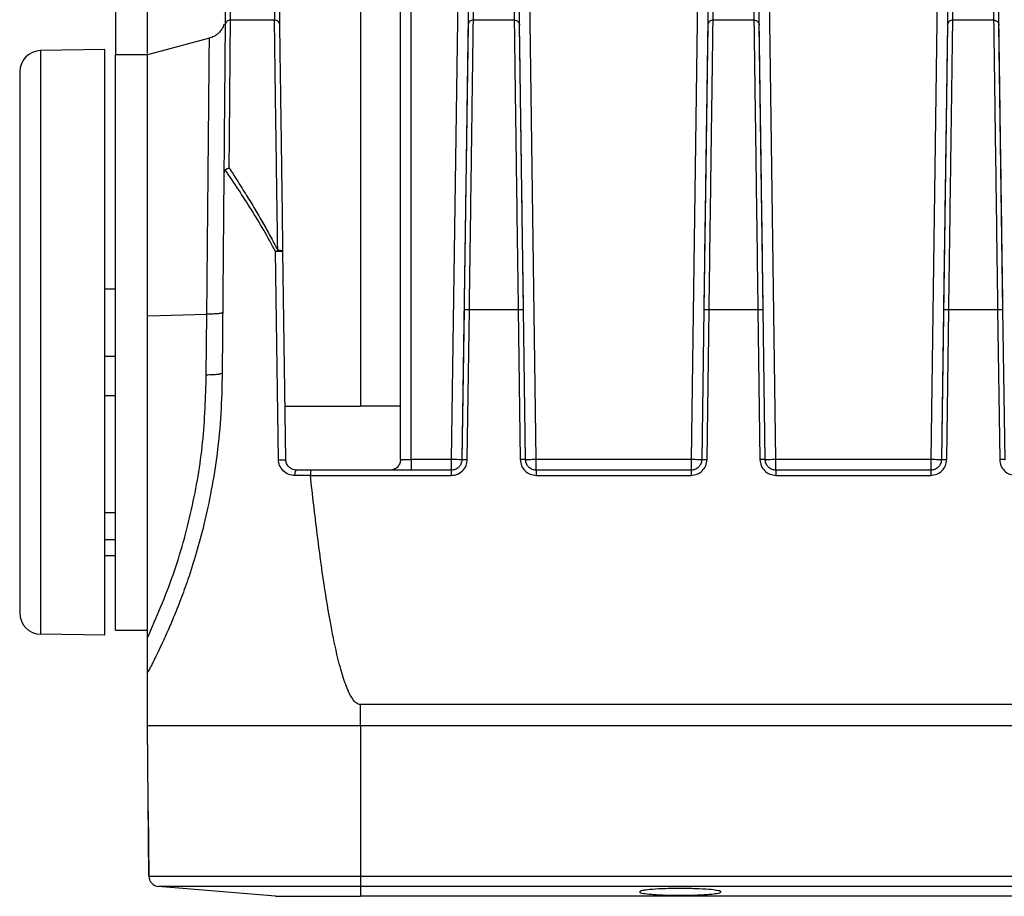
# Model space of a CAD drawing. Header units: millimetres. Extents: x -400 to 1650, y 544 to 1669.
# Tile 9 of 33: x 45 to 138, y 1546 to 1628. Entities that reach past the tile are written whole.
import ezdxf

# ---------------------------------------------------------------- set-up
doc = ezdxf.new("R2010")
doc.units = ezdxf.units.MM

# ---------------------------------------------------------------- blocks, each defined once
blk = doc.blocks.new('Drawing View10')
at = {"color": 7, "linetype": 'Continuous', "lineweight": 25}
for p, q in [((-344.653, 34.816), (-345.692, -39.553)), ((-337.719, -39.557), (-338.725, 32.499)), ((-322.185, 32.499), (-323.192, -39.557)), ((-315.219, -39.557), (-316.225, 32.499)), ((-299.685, 32.499), (-300.692, -39.557)), ((-350.455, -39.553), (-350.455, 31.815)), ((-349.455, -39.553), (-349.455, 31.815)), ((-377.205, 23.447), (-377.205, -1.553)), ((-374.205, -1.42), (-374.205, 23.447)), ((-354.205, 23.447), (-354.205, -34.553)), ((-366.8, 15.025), (-366.92, 1.24)), ((-366.42, 1.7), (-366.299, 15.487)), ((-362.481, 15.487), (-362.289, 1.7)), ((-361.789, 1.243), (-361.982, 15.028)), ((-343.929, 15.028), (-344.122, 1.242)), ((-343.622, 1.7), (-343.429, 15.487)), ((-339.981, 15.487), (-339.789, 1.7)), ((-339.289, 1.242), (-339.482, 15.028)), ((-321.429, 15.028), (-321.622, 1.242)), ((-321.122, 1.7), (-320.928, 15.487)), ((-317.481, 15.487), (-317.289, 1.7)), ((-316.789, 1.242), (-316.982, 15.028)), ((-298.929, 15.028), (-299.122, 1.242)), ((-298.622, 1.7), (-298.429, 15.487)), ((-294.981, 15.487), (-294.789, 1.7)), ((-294.289, 1.242), (-294.482, 15.028)), ((-367.012, 1.297), (-367.013, 1.317)), ((-367.013, 1.295), (-367.013, 1.316)), ((-362.289, 1.7), (-366.42, 1.7)), ((-344.122, 1.24), (-344.692, -39.567)), ((-339.789, 1.7), (-343.622, 1.7)), ((-338.916, -25.457), (-339.289, 1.24)), ((-321.622, 1.24), (-321.995, -25.459)), ((-317.289, 1.7), (-321.122, 1.7)), ((-316.416, -25.456), (-316.789, 1.24)), ((-299.122, 1.24), (-299.692, -39.567)), ((-294.789, 1.7), (-298.622, 1.7)), ((-293.916, -25.456), (-294.289, 1.24)), ((-368.392, 0.005), (-374.205, -1.553)), ((-378.205, -1.053), (-384.24, -1.158)), ((-384.24, -1.158), (-384.24, -55.947)), ((-384.24, -1.158), (-384.24, -1.158)), ((-378.205, -56.053), (-378.205, -1.053)), ((-374.205, -1.553), (-377.205, -1.553)), ((-377.205, -55.553), (-377.205, -1.553)), ((-374.205, -13.385), (-374.205, -1.553)), ((-386.205, -3.158), (-386.205, -53.948)), ((-386.205, -3.158), (-386.205, -3.158)), ((-367.043, -12.865), (-367.205, -31.428)), ((-374.205, -26.038), (-374.205, -13.385)), ((-361.912, -39.574), (-362.191, -20.028)), ((-361.219, -39.567), (-361.492, -20.022)), ((-377.205, -23.553), (-378.205, -23.553)), ((-338.938, -23.879), (-338.938, -23.879)), ((-367.156, -25.752), (-367.214, -25.783)), ((-344.495, -25.458), (-344.692, -39.567)), ((-344.192, -39.56), (-343.995, -25.452)), ((-343.995, -25.452), (-339.416, -25.452)), ((-339.416, -25.452), (-339.219, -39.56)), ((-338.719, -39.567), (-338.916, -25.459)), ((-321.995, -25.461), (-322.192, -39.567)), ((-321.692, -39.56), (-321.495, -25.452)), ((-321.495, -25.452), (-316.916, -25.452)), ((-316.916, -25.452), (-316.719, -39.56)), ((-316.219, -39.567), (-316.416, -25.458)), ((-299.495, -25.459), (-299.692, -39.567)), ((-299.192, -39.56), (-298.995, -25.452)), ((-298.995, -25.452), (-294.416, -25.452)), ((-294.416, -25.452), (-294.219, -39.56)), ((-293.719, -39.567), (-293.916, -25.458)), ((-374.205, -26.052), (-368.638, -25.914)), ((-374.205, -56.296), (-374.205, -26.052)), ((-368.688, -31.589), (-368.638, -25.914)), ((-377.205, -29.89), (-378.205, -29.89)), ((-378.205, -33.553), (-377.205, -33.553)), ((-361.319, -34.553), (-354.205, -34.553)), ((-350.455, -34.553), (-354.205, -34.553)), ((-345.692, -39.553), (-349.455, -39.553)), ((-323.192, -39.557), (-337.719, -39.557)), ((-300.692, -39.557), (-315.219, -39.557)), ((-358.858, -40.553), (-360.219, -40.553)), ((-345.692, -40.553), (-358.858, -40.553)), ((-323.192, -40.553), (-337.719, -40.553)), ((-300.692, -40.553), (-315.219, -40.553)), ((-358.918, -41.053), (-360.373, -41.053)), ((-358.918, -41.051), (-345.693, -41.041)), ((-337.719, -41.04), (-323.192, -41.04)), ((-315.219, -41.04), (-300.692, -41.04)), ((-377.205, -44.553), (-378.205, -44.553)), ((-377.205, -47.08), (-378.205, -47.08)), ((-378.205, -48.553), (-377.205, -48.553)), ((-378.205, -56.053), (-384.24, -55.947)), ((-377.205, -55.553), (-374.205, -55.553)), ((-374.205, -64.553), (-374.205, -59.553)), ((-354.205, -64.553), (-354.205, -62.553)), ((-14.205, -62.553), (-354.205, -62.553)), ((-374.082, -78.651), (-374.205, -64.553)), ((-354.205, -64.553), (-354.205, -78.651)), ((-14.205, -64.553), (-354.205, -64.553)), ((-374.154, -70.428), (-374.155, -70.354)), ((-374.136, -72.554), (-374.082, -78.651)), ((-374.082, -78.651), (-354.205, -78.651)), ((-354.205, -78.651), (-14.205, -78.651)), ((-354.205, -78.651), (-354.205, -79.639)), ((-354.205, -79.639), (-373.165, -79.639)), ((-362.205, -80.553), (-373.165, -79.639)), ((-14.205, -79.639), (-354.205, -79.639)), ((-354.205, -79.639), (-354.205, -80.553)), ((-328.033, -80.125), (-328.035, -80.136)), ((-320.375, -80.136), (-320.378, -80.125)), ((-362.205, -80.553), (-354.205, -80.553)), ((-14.205, -80.553), (-354.205, -80.553))]:
    blk.add_line(p, q, dxfattribs=at)
for centre, radius, start, end in [((-384.205, -3.158), 2, 91, 180), ((-384.205, -53.948), 2, 180, 269), ((-373.082, -78.643), 1, 180.5, 265.23636)]:
    blk.add_arc(centre, radius, start, end, dxfattribs=at)
for points, knots in [([(-367.013, 1.316), (-367.077, 1.159), (-367.206, 0.842), (-367.543, 0.453), (-367.949, 0.155), (-368.26, 0.051), (-368.411, 0)], [0, 0, 0, 0, 0.253847, 0.510463, 0.761599, 1, 1, 1, 1]), ([(-366.539, -12.187), (-366.526, -10.66), (-366.5, -7.605), (-366.467, -3.743), (-366.439, -0.495), (-366.426, 0.969), (-366.42, 1.7)], [0, 0, 0, 0, 0.25, 0.5, 0.75, 1, 1, 1, 1]), ([(-362.19, -5.63), (-362.201, -4.839), (-362.223, -3.268), (-362.25, -1.283), (-362.273, 0.419), (-362.284, 1.275), (-362.289, 1.7)], [0, 0, 0, 0, 0.254456, 0.505941, 0.754455, 1, 1, 1, 1]), ([(-343.995, -25.452), (-343.974, -23.99), (-343.934, -21.065), (-343.875, -16.793), (-343.819, -12.722), (-343.767, -8.941), (-343.72, -5.527), (-343.68, -2.569), (-343.646, -0.074), (-343.63, 1.109), (-343.622, 1.7)], [0, 0, 0, 0, 0.125, 0.25, 0.375, 0.5, 0.625, 0.75, 0.875, 1, 1, 1, 1]), ([(-339.789, 1.7), (-339.781, 1.109), (-339.765, -0.074), (-339.731, -2.569), (-339.69, -5.527), (-339.644, -8.941), (-339.592, -12.722), (-339.536, -16.793), (-339.477, -21.065), (-339.436, -23.99), (-339.416, -25.452)], [0, 0, 0, 0, 0.125, 0.25, 0.375, 0.5, 0.625, 0.75, 0.875, 1, 1, 1, 1]), ([(-321.495, -25.452), (-321.474, -23.99), (-321.434, -21.065), (-321.375, -16.793), (-321.319, -12.722), (-321.267, -8.941), (-321.22, -5.527), (-321.18, -2.569), (-321.146, -0.074), (-321.13, 1.109), (-321.122, 1.7)], [0, 0, 0, 0, 0.125, 0.25, 0.375, 0.5, 0.625, 0.75, 0.875, 1, 1, 1, 1]), ([(-317.289, 1.7), (-317.281, 1.109), (-317.265, -0.074), (-317.231, -2.569), (-317.19, -5.527), (-317.144, -8.941), (-317.092, -12.722), (-317.036, -16.793), (-316.977, -21.065), (-316.936, -23.99), (-316.916, -25.452)], [0, 0, 0, 0, 0.1249999, 0.2499999, 0.3749998, 0.4999998, 0.6249999, 0.7499999, 0.8749999, 1, 1, 1, 1]), ([(-298.995, -25.452), (-298.974, -23.99), (-298.934, -21.065), (-298.875, -16.793), (-298.819, -12.722), (-298.767, -8.941), (-298.72, -5.527), (-298.68, -2.569), (-298.646, -0.074), (-298.63, 1.109), (-298.622, 1.7)], [0, 0, 0, 0, 0.125, 0.25, 0.375, 0.5, 0.625, 0.75, 0.875, 1, 1, 1, 1]), ([(-294.789, 1.7), (-294.781, 1.109), (-294.765, -0.074), (-294.731, -2.569), (-294.69, -5.527), (-294.644, -8.941), (-294.592, -12.722), (-294.536, -16.793), (-294.477, -21.065), (-294.436, -23.99), (-294.416, -25.452)], [0, 0, 0, 0, 0.125, 0.25, 0.375, 0.5, 0.625, 0.75, 0.875, 1, 1, 1, 1]), ([(-368.638, -25.914), (-368.63, -25.078), (-368.616, -23.476), (-368.594, -21.215), (-368.576, -19.196), (-368.559, -17.42), (-368.541, -15.486), (-368.522, -13.398), (-368.501, -11.186), (-368.482, -9.203), (-368.463, -7.15), (-368.444, -5.117), (-368.427, -3.235), (-368.411, -1.549), (-368.399, -0.261), (-368.398, -0.084), (-368.397, 0.003)], [0, 0, 0, 0, 0.05983, 0.114763, 0.164794, 0.209921, 0.250139, 0.316214, 0.379926, 0.441272, 0.50025, 0.586683, 0.671886, 0.755857, 0.8794, 1, 1, 1, 1]), ([(-361.984, -19.919), (-361.996, -19.15), (-362.017, -17.683), (-362.047, -15.645), (-362.074, -13.858), (-362.107, -11.544), (-362.147, -8.711), (-362.176, -6.657), (-362.19, -5.63)], [0, 0, 0, 0, 0.145054, 0.276761, 0.395119, 0.500126, 0.750047, 1, 1, 1, 1]), ([(-366.906, -12.347), (-366.917, -12.357), (-366.94, -12.377), (-366.98, -12.44), (-367.033, -12.6), (-367.039, -12.755), (-367.043, -12.865)], [0, 0, 0, 0, 0.091539, 0.190398, 0.425297, 1, 1, 1, 1]), ([(-366.906, -12.347), (-366.862, -12.319), (-366.79, -12.272), (-366.661, -12.22), (-366.582, -12.199), (-366.539, -12.187)], [0, 0, 0, 0, 0.418162, 0.688804, 1, 1, 1, 1]), ([(-362.191, -20.028), (-362.556, -19.347), (-363.286, -17.984), (-364.477, -16.058), (-365.692, -14.172), (-366.496, -12.963), (-366.906, -12.347)], [0, 0, 0, 0, 0.249663, 0.499597, 0.745158, 1, 1, 1, 1]), ([(-366.539, -12.187), (-366.301, -12.559), (-365.755, -13.407), (-364.957, -14.692), (-364.132, -16.036), (-363.389, -17.298), (-362.671, -18.594), (-362.219, -19.466), (-361.984, -19.919)], [0, 0, 0, 0, 0.152973, 0.349543, 0.5139, 0.681267, 0.834352, 1, 1, 1, 1]), ([(-362.191, -20.028), (-362.158, -20.009), (-362.091, -19.973), (-362.02, -19.937), (-361.984, -19.919)], [0, 0, 0, 0, 0.502721, 1, 1, 1, 1]), ([(-361.724, -19.935), (-361.768, -19.931), (-361.85, -19.924), (-361.942, -19.921), (-361.984, -19.919)], [0, 0, 0, 0, 0.544725, 1, 1, 1, 1]), ([(-361.492, -20.021), (-361.495, -20.012), (-361.501, -19.995), (-361.55, -19.971), (-361.623, -19.95), (-361.69, -19.94), (-361.724, -19.935)], [0, 0, 0, 0, 0.25, 0.5, 0.75, 1, 1, 1, 1]), ([(-367.214, -25.783), (-367.226, -25.792), (-367.264, -25.82), (-367.549, -25.86), (-368.021, -25.898), (-368.432, -25.909), (-368.638, -25.914)], [0, 0, 0, 0, 0.132394, 0.421596, 0.710798, 1, 1, 1, 1]), ([(-367.205, -31.428), (-367.229, -32.702), (-367.275, -35.237), (-367.64, -38.909), (-368.181, -42.387), (-368.854, -45.504), (-369.606, -48.304), (-370.357, -50.664), (-371.091, -52.7), (-371.75, -54.354), (-372.348, -55.744), (-372.852, -56.847), (-373.281, -57.742), (-373.622, -58.427), (-373.884, -58.941), (-374.136, -59.422), (-374.178, -59.501), (-374.205, -59.553)], [0, 0, 0, 0, 0.105707, 0.210416, 0.306913, 0.400595, 0.480777, 0.557458, 0.620739, 0.681034, 0.731462, 0.779709, 0.821303, 0.861486, 0.897722, 0.933187, 1, 1, 1, 1]), ([(-360.373, -41.053), (-360.572, -41.031), (-360.976, -40.986), (-361.493, -40.639), (-361.776, -40.214), (-361.897, -39.846), (-361.907, -39.664), (-361.912, -39.574)], [0, 0, 0, 0, 0.2574604, 0.5232005, 0.7752018, 0.8893121, 1, 1, 1, 1]), ([(-360.219, -40.553), (-360.356, -40.536), (-360.624, -40.504), (-360.905, -40.301), (-361.069, -40.092), (-361.155, -39.92), (-361.208, -39.744), (-361.215, -39.625), (-361.219, -39.567)], [0, 0, 0, 0, 0.27536, 0.538767, 0.665881, 0.784476, 0.895474, 1, 1, 1, 1]), ([(-345.693, -41.041), (-345.507, -41.02), (-345.119, -40.978), (-344.617, -40.639), (-344.264, -40.142), (-344.215, -39.75), (-344.192, -39.56)], [0, 0, 0, 0, 0.239635, 0.496893, 0.756155, 1, 1, 1, 1]), ([(-344.692, -39.567), (-344.698, -39.646), (-344.711, -39.796), (-344.805, -40.04), (-344.99, -40.295), (-345.306, -40.51), (-345.565, -40.539), (-345.692, -40.553)], [0, 0, 0, 0, 0.154486, 0.289586, 0.500806, 0.757071, 1, 1, 1, 1]), ([(-339.219, -39.56), (-339.194, -39.756), (-339.144, -40.145), (-338.796, -40.631), (-338.305, -40.972), (-337.916, -41.017), (-337.719, -41.04)], [0, 0, 0, 0, 0.251973, 0.49999, 0.748006, 1, 1, 1, 1]), ([(-337.719, -40.553), (-337.846, -40.539), (-338.038, -40.519), (-338.269, -40.395), (-338.459, -40.243), (-338.606, -40.039), (-338.7, -39.796), (-338.713, -39.646), (-338.719, -39.567)], [0, 0, 0, 0, 0.242656, 0.369606, 0.499946, 0.711234, 0.846035, 1, 1, 1, 1]), ([(-323.192, -41.04), (-322.995, -41.017), (-322.605, -40.972), (-322.114, -40.631), (-321.767, -40.145), (-321.717, -39.756), (-321.692, -39.56)], [0, 0, 0, 0, 0.251994, 0.500011, 0.748027, 1, 1, 1, 1]), ([(-322.192, -39.567), (-322.198, -39.646), (-322.211, -39.796), (-322.305, -40.04), (-322.49, -40.295), (-322.806, -40.51), (-323.065, -40.539), (-323.192, -40.553)], [0, 0, 0, 0, 0.154233, 0.289284, 0.501014, 0.757154, 1, 1, 1, 1]), ([(-316.719, -39.56), (-316.694, -39.755), (-316.645, -40.144), (-316.297, -40.632), (-315.804, -40.973), (-315.414, -41.017), (-315.219, -41.04)], [0, 0, 0, 0, 0.249801, 0.499975, 0.750152, 1, 1, 1, 1]), ([(-315.219, -40.553), (-315.345, -40.539), (-315.605, -40.51), (-315.921, -40.295), (-316.106, -40.04), (-316.2, -39.796), (-316.213, -39.646), (-316.219, -39.567)], [0, 0, 0, 0, 0.242881, 0.499094, 0.710424, 0.845534, 1, 1, 1, 1]), ([(-300.692, -41.04), (-300.497, -41.017), (-300.107, -40.973), (-299.614, -40.632), (-299.266, -40.144), (-299.217, -39.755), (-299.192, -39.56)], [0, 0, 0, 0, 0.249737, 0.499723, 0.749851, 1, 1, 1, 1]), ([(-299.692, -39.567), (-299.698, -39.646), (-299.711, -39.796), (-299.805, -40.04), (-299.99, -40.295), (-300.306, -40.51), (-300.565, -40.539), (-300.692, -40.553)], [0, 0, 0, 0, 0.154486, 0.2895864, 0.5008062, 0.7570723, 1, 1, 1, 1]), ([(-294.219, -39.56), (-294.194, -39.755), (-294.145, -40.144), (-293.797, -40.632), (-293.304, -40.973), (-292.914, -41.017), (-292.719, -41.04)], [0, 0, 0, 0, 0.249801, 0.499975, 0.750152, 1, 1, 1, 1]), ([(-358.858, -40.553), (-358.863, -40.555), (-358.871, -40.56), (-358.886, -40.604), (-358.899, -40.679), (-358.909, -40.784), (-358.918, -40.905), (-358.918, -40.997), (-358.918, -41.053)], [0, 0, 0, 0, 0.1484583, 0.2795209, 0.4886992, 0.6514568, 0.7899051, 1, 1, 1, 1]), ([(-354.205, -62.553), (-354.25, -62.549), (-354.343, -62.542), (-354.534, -62.464), (-354.912, -62.152), (-355.238, -61.565), (-355.559, -60.826), (-355.821, -60.078), (-356.085, -59.197), (-356.511, -57.55), (-357.054, -54.896), (-357.69, -51.008), (-358.329, -46.305), (-358.712, -42.893), (-358.918, -41.053)], [0, 0, 0, 0, 0.005992, 0.012355, 0.02731, 0.070693, 0.100389, 0.135708, 0.176771, 0.223654, 0.363742, 0.5397, 0.751746, 1, 1, 1, 1]), ([(-374.205, -59.553), (-374.205, -59.543), (-374.205, -59.522), (-374.205, -59.354), (-374.205, -59.091), (-374.205, -58.558), (-374.205, -57.616), (-374.205, -56.774), (-374.205, -56.296)], [0, 0, 0, 0, 0.076703, 0.158335, 0.254862, 0.365523, 0.640816, 1, 1, 1, 1]), ([(-328.035, -80.136), (-328.014, -80.162), (-327.973, -80.21), (-327.617, -80.288), (-327.058, -80.356), (-326.328, -80.404), (-325.438, -80.443), (-324.206, -80.464), (-322.973, -80.443), (-322.083, -80.404), (-321.353, -80.356), (-320.794, -80.288), (-320.437, -80.21), (-320.397, -80.162), (-320.375, -80.136)], [0, 0, 0, 0, 0.077972, 0.145764, 0.250361, 0.315645, 0.379099, 0.5, 0.620873, 0.684335, 0.749639, 0.854214, 0.922012, 1, 1, 1, 1]), ([(-320.378, -80.125), (-320.407, -80.101), (-320.463, -80.056), (-320.821, -79.981), (-321.514, -79.899), (-322.696, -79.835), (-324.143, -79.809), (-325.604, -79.831), (-326.83, -79.893), (-327.561, -79.976), (-327.942, -80.053), (-328.002, -80.1), (-328.033, -80.125)], [0, 0, 0, 0, 0.075238, 0.141544, 0.247013, 0.37395, 0.494323, 0.616289, 0.744426, 0.853529, 0.922142, 1, 1, 1, 1])]:
    blk.add_open_spline(points, degree=3, knots=knots, dxfattribs=at)
for points in [[(-366.92, 1.24), (-366.927, 0.501), (-366.94, -0.977), (-366.968, -4.278), (-367.003, -8.207), (-367.03, -11.312), (-367.043, -12.865)], [(-366.42, 1.7), (-366.485, 1.694), (-366.616, 1.68), (-366.781, 1.573), (-366.897, 1.421), (-366.912, 1.299), (-366.92, 1.239)], [(-361.789, 1.241), (-361.797, 1.302), (-361.814, 1.423), (-361.929, 1.574), (-362.094, 1.68), (-362.224, 1.694), (-362.289, 1.7)], [(-361.492, -20.022), (-361.509, -18.847), (-361.541, -16.496), (-361.588, -13.142), (-361.632, -9.979), (-361.673, -7.066), (-361.71, -4.441), (-361.742, -2.154), (-361.769, -0.203), (-361.782, 0.761), (-361.789, 1.242)], [(-344.122, 1.242), (-344.13, 0.66), (-344.146, -0.503), (-344.18, -2.956), (-344.221, -5.865), (-344.268, -9.222), (-344.32, -12.94), (-344.376, -16.943), (-344.434, -21.144), (-344.475, -24.02), (-344.495, -25.458)], [(-343.622, 1.7), (-343.687, 1.694), (-343.817, 1.68), (-343.981, 1.574), (-344.097, 1.423), (-344.114, 1.302), (-344.122, 1.242)], [(-339.789, 1.7), (-339.724, 1.694), (-339.594, 1.68), (-339.43, 1.574), (-339.314, 1.423), (-339.297, 1.302), (-339.289, 1.242)], [(-338.916, -25.459), (-338.936, -24.021), (-338.976, -21.145), (-339.035, -16.944), (-339.091, -12.94), (-339.143, -9.223), (-339.19, -5.866), (-339.23, -2.956), (-339.265, -0.503), (-339.281, 0.66), (-339.289, 1.242)], [(-321.622, 1.242), (-321.63, 0.66), (-321.646, -0.503), (-321.68, -2.957), (-321.721, -5.866), (-321.768, -9.223), (-321.82, -12.941), (-321.876, -16.945), (-321.934, -21.146), (-321.975, -24.023), (-321.995, -25.461)], [(-321.122, 1.7), (-321.187, 1.694), (-321.317, 1.68), (-321.481, 1.574), (-321.597, 1.423), (-321.614, 1.302), (-321.622, 1.242)], [(-317.289, 1.7), (-317.224, 1.694), (-317.094, 1.68), (-316.93, 1.574), (-316.814, 1.423), (-316.797, 1.302), (-316.789, 1.242)], [(-316.416, -25.458), (-316.436, -24.02), (-316.476, -21.144), (-316.535, -16.943), (-316.591, -12.94), (-316.643, -9.222), (-316.69, -5.866), (-316.73, -2.956), (-316.765, -0.503), (-316.781, 0.66), (-316.789, 1.242)], [(-299.122, 1.242), (-299.13, 0.66), (-299.146, -0.503), (-299.18, -2.957), (-299.221, -5.866), (-299.268, -9.223), (-299.32, -12.94), (-299.376, -16.944), (-299.434, -21.145), (-299.475, -24.021), (-299.495, -25.459)], [(-298.622, 1.7), (-298.687, 1.694), (-298.817, 1.68), (-298.981, 1.574), (-299.097, 1.423), (-299.114, 1.302), (-299.122, 1.242)], [(-294.789, 1.7), (-294.724, 1.694), (-294.594, 1.68), (-294.43, 1.574), (-294.314, 1.423), (-294.297, 1.302), (-294.289, 1.242)], [(-293.916, -25.458), (-293.936, -24.02), (-293.976, -21.144), (-294.035, -16.943), (-294.091, -12.94), (-294.143, -9.222), (-294.19, -5.866), (-294.23, -2.956), (-294.265, -0.503), (-294.281, 0.66), (-294.289, 1.242)], [(-374.205, -26.052), (-374.205, -24.405), (-374.205, -21.11), (-374.205, -16.444), (-374.205, -12.183), (-374.205, -8.483), (-374.205, -5.461), (-374.205, -3.242), (-374.205, -1.819), (-374.205, -1.642), (-374.205, -1.553)], [(-361.718, -20.021), (-361.755, -20.022), (-361.827, -20.022), (-361.949, -20.024), (-362.074, -20.026), (-362.152, -20.027), (-362.191, -20.028)], [(-361.492, -20.021), (-361.495, -20.021), (-361.501, -20.02), (-361.548, -20.02), (-361.619, -20.02), (-361.685, -20.021), (-361.718, -20.021)], [(-344.495, -25.458), (-344.487, -25.457), (-344.472, -25.453), (-344.356, -25.451), (-344.191, -25.45), (-344.06, -25.451), (-343.995, -25.452)], [(-339.416, -25.452), (-339.351, -25.451), (-339.22, -25.45), (-339.054, -25.451), (-338.939, -25.453), (-338.924, -25.457), (-338.916, -25.458)], [(-321.995, -25.458), (-321.987, -25.457), (-321.972, -25.453), (-321.857, -25.451), (-321.691, -25.45), (-321.56, -25.451), (-321.495, -25.452)], [(-316.916, -25.452), (-316.851, -25.451), (-316.72, -25.45), (-316.554, -25.451), (-316.439, -25.453), (-316.424, -25.457), (-316.416, -25.458)], [(-299.495, -25.458), (-299.487, -25.457), (-299.472, -25.453), (-299.356, -25.451), (-299.191, -25.45), (-299.06, -25.451), (-298.995, -25.452)], [(-294.416, -25.452), (-294.351, -25.451), (-294.22, -25.45), (-294.054, -25.451), (-293.939, -25.453), (-293.924, -25.457), (-293.916, -25.458)], [(-374.205, -56.296), (-373.36, -54.341), (-371.669, -50.431), (-369.98, -44.256), (-368.884, -37.955), (-368.754, -33.711), (-368.689, -31.589)], [(-368.689, -31.589), (-368.483, -31.584), (-368.072, -31.574), (-367.594, -31.536), (-367.268, -31.486), (-367.226, -31.447), (-367.205, -31.428)], [(-361.912, -39.574), (-361.873, -39.573), (-361.795, -39.572), (-361.671, -39.57), (-361.55, -39.568), (-361.439, -39.567), (-361.345, -39.566), (-361.274, -39.566), (-361.228, -39.566), (-361.222, -39.566), (-361.219, -39.567)], [(-350.455, -39.553), (-350.47, -39.684), (-350.501, -39.946), (-350.732, -40.276), (-351.062, -40.508), (-351.324, -40.538), (-351.455, -40.553)], [(-350.455, -39.553), (-350.44, -39.553), (-350.41, -39.553), (-350.179, -39.553), (-349.849, -39.553), (-349.586, -39.553), (-349.455, -39.553)], [(-349.455, -39.553), (-349.455, -39.684), (-349.455, -39.946), (-349.455, -40.276), (-349.455, -40.508), (-349.455, -40.538), (-349.455, -40.553)], [(-344.692, -39.567), (-344.707, -39.566), (-344.737, -39.566), (-344.968, -39.563), (-345.298, -39.558), (-345.561, -39.554), (-345.692, -39.553)], [(-345.692, -39.553), (-345.692, -39.684), (-345.692, -39.946), (-345.692, -40.276), (-345.692, -40.508), (-345.692, -40.538), (-345.692, -40.553)], [(-344.692, -39.567), (-344.684, -39.565), (-344.669, -39.562), (-344.553, -39.559), (-344.388, -39.558), (-344.257, -39.56), (-344.192, -39.56)], [(-338.719, -39.567), (-338.727, -39.565), (-338.742, -39.562), (-338.857, -39.559), (-339.023, -39.558), (-339.154, -39.56), (-339.219, -39.56)], [(-337.719, -39.557), (-337.85, -39.559), (-338.112, -39.562), (-338.443, -39.566), (-338.674, -39.568), (-338.704, -39.567), (-338.719, -39.567)], [(-337.719, -40.553), (-337.719, -40.538), (-337.719, -40.508), (-337.719, -40.278), (-337.719, -39.949), (-337.719, -39.688), (-337.719, -39.557)], [(-322.192, -39.567), (-322.207, -39.567), (-322.237, -39.568), (-322.468, -39.566), (-322.798, -39.562), (-323.061, -39.559), (-323.192, -39.557)], [(-323.192, -39.557), (-323.192, -39.688), (-323.192, -39.949), (-323.192, -40.278), (-323.192, -40.508), (-323.192, -40.538), (-323.192, -40.553)], [(-322.192, -39.567), (-322.184, -39.565), (-322.169, -39.562), (-322.053, -39.559), (-321.888, -39.558), (-321.757, -39.56), (-321.692, -39.56)], [(-316.219, -39.567), (-316.227, -39.565), (-316.242, -39.562), (-316.357, -39.559), (-316.523, -39.558), (-316.654, -39.56), (-316.719, -39.56)], [(-315.219, -39.557), (-315.35, -39.559), (-315.612, -39.562), (-315.943, -39.566), (-316.174, -39.568), (-316.204, -39.567), (-316.219, -39.567)], [(-315.219, -40.553), (-315.219, -40.538), (-315.219, -40.508), (-315.219, -40.278), (-315.219, -39.949), (-315.219, -39.688), (-315.219, -39.557)], [(-299.692, -39.567), (-299.707, -39.567), (-299.737, -39.568), (-299.968, -39.566), (-300.298, -39.562), (-300.561, -39.559), (-300.692, -39.557)], [(-300.692, -39.557), (-300.692, -39.688), (-300.692, -39.949), (-300.692, -40.278), (-300.692, -40.508), (-300.692, -40.538), (-300.692, -40.553)], [(-299.692, -39.567), (-299.684, -39.565), (-299.669, -39.562), (-299.553, -39.559), (-299.388, -39.558), (-299.257, -39.56), (-299.192, -39.56)], [(-293.719, -39.567), (-293.727, -39.565), (-293.742, -39.562), (-293.857, -39.559), (-294.023, -39.558), (-294.154, -39.56), (-294.219, -39.56)], [(-360.373, -41.053), (-360.371, -40.987), (-360.367, -40.856), (-360.331, -40.691), (-360.28, -40.575), (-360.239, -40.56), (-360.219, -40.553)], [(-345.692, -40.553), (-345.692, -40.56), (-345.692, -40.574), (-345.692, -40.687), (-345.692, -40.848), (-345.692, -40.976), (-345.692, -41.041)], [(-337.719, -40.553), (-337.719, -40.56), (-337.719, -40.574), (-337.719, -40.686), (-337.719, -40.847), (-337.719, -40.975), (-337.719, -41.04)], [(-323.192, -40.553), (-323.192, -40.56), (-323.192, -40.574), (-323.192, -40.686), (-323.192, -40.847), (-323.192, -40.975), (-323.192, -41.04)], [(-315.219, -40.553), (-315.219, -40.56), (-315.219, -40.574), (-315.219, -40.686), (-315.219, -40.847), (-315.219, -40.975), (-315.219, -41.04)], [(-300.692, -40.553), (-300.692, -40.56), (-300.692, -40.574), (-300.692, -40.686), (-300.692, -40.847), (-300.692, -40.975), (-300.692, -41.04)], [(-354.205, -64.553), (-355.514, -64.553), (-358.132, -64.553), (-361.908, -64.553), (-365.389, -64.553), (-368.438, -64.553), (-370.944, -64.553), (-372.793, -64.553), (-373.982, -64.553), (-374.131, -64.553), (-374.205, -64.553)]]:
    blk.add_open_spline(points, degree=3, dxfattribs=at)

msp = doc.modelspace()

# ---------------------------------------------------------------- block references
at = {"color": 7, "linetype": 'Continuous', "lineweight": 25}
msp.add_blockref('Drawing View10', (431.569, 1626.087), dxfattribs=at)

doc.saveas('drawing.dxf')
